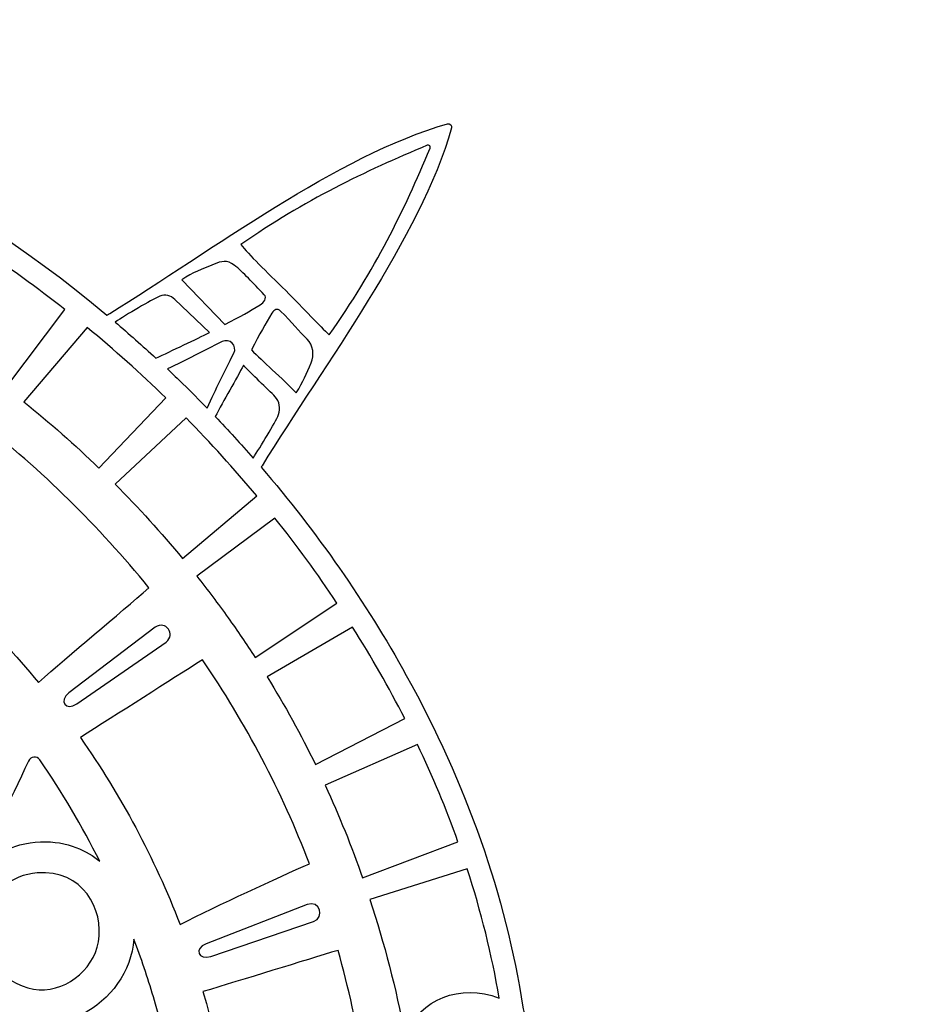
# Model space of a CAD drawing. Header units: millimetres. Extents: x -482 to 545, y -423 to 387.
# Tile 136 of 256: x 81 to 147, y 209 to 281. Entities that reach past the tile are written whole.
import ezdxf

# ---------------------------------------------------------------- set-up
doc = ezdxf.new("R2010")
doc.units = ezdxf.units.MM
doc.header["$MEASUREMENT"] = 0
doc.layers.add('Layer 1', color=7, linetype='Continuous')

msp = doc.modelspace()

# ---------------------------------------------------------------- linework, layer by layer
at = {"layer": 'Layer 1'}
for points, knots in [([(146.4829, 191.2513), (146.6272, 191.3448), (146.6318, 191.572), (146.4829, 191.6595), (146.4829, 191.6595), (139.2171, 195.7058), (127.7222, 197.2951), (119.3554, 199.2876), (119.3554, 199.2876), (118.073, 199.5793), (116.7618, 199.9536), (115.6569, 200.6676), (115.6569, 200.6676), (117.4969, 200.8144), (119.0319, 202.4414), (119.4923, 204.2349), (119.4923, 204.2349), (119.8754, 205.7265), (119.367, 207.2173), (118.1637, 208.2954), (118.1637, 208.2954), (118.1443, 208.4196), (118.121, 208.5512), (118.0917, 208.6976), (118.0917, 208.6976), (116.8517, 216.7755), (113.9984, 224.8957), (109.6106, 232.8325), (109.6106, 232.8325), (106.6638, 238.1637), (103.1272, 243.2296), (99.0548, 247.966), (99.0548, 247.966), (99.077, 248.0012), (99.0978, 248.0369), (99.12, 248.0722), (99.12, 248.0722), (103.6271, 255.3969), (110.6315, 264.6488), (112.908, 272.6477), (112.908, 272.6477), (112.9436, 272.816), (112.7867, 272.98), (112.6191, 272.9363), (112.6191, 272.9363), (104.6206, 270.6598), (95.3682, 263.6554), (88.0435, 259.1483), (88.0435, 259.1483), (87.9768, 259.1063), (87.907, 259.0668), (87.8396, 259.0252), (87.8396, 259.0252), (75.9602, 268.963), (62.3751, 275.3726), (48.8178, 277.3767), (48.8178, 277.3767), (47.7411, 279.1212), (45.9635, 279.9283), (44.1865, 279.4722), (44.1865, 279.4722), (42.3927, 279.0118), (40.7657, 277.4765), (40.6193, 275.6364), (40.6193, 275.6364), (39.9049, 276.7413), (39.5309, 278.0526), (39.2392, 279.3353), (39.2392, 279.3353), (37.2467, 287.7018), (35.6571, 299.1967), (31.6111, 306.4625), (31.6111, 306.4625), (31.5172, 306.6072), (31.29, 306.6117), (31.2026, 306.4625), (31.2026, 306.4625), (27.1565, 299.1967), (25.5669, 287.7018), (23.5744, 279.3353), (23.5744, 279.3353), (23.283, 278.0526), (22.9088, 276.7413), (22.1947, 275.6364), (22.1947, 275.6364), (22.048, 277.4765), (20.421, 279.0118), (18.6271, 279.4722), (18.6271, 279.4722), (16.847, 279.929), (15.0658, 279.1177), (13.9898, 277.3668), (13.9898, 277.3668), (0.4361, 275.3472), (-13.1423, 268.9252), (-25.0129, 258.979), (-25.0129, 258.979), (-25.0786, 259.0192), (-25.1449, 259.0587), (-25.2098, 259.0996), (-25.2098, 259.0996), (-32.5345, 263.6067), (-41.7865, 270.6111), (-49.7853, 272.8876), (-49.7853, 272.8876), (-49.9536, 272.9236), (-50.1177, 272.7666), (-50.0743, 272.599), (-50.0743, 272.599), (-47.7974, 264.6001), (-40.7934, 255.3482), (-36.2859, 248.0231), (-36.2859, 248.0231), (-36.2634, 247.9871), (-36.2419, 247.949), (-36.2193, 247.9123), (-36.2193, 247.9123), (-40.272, 243.1918), (-43.7924, 238.1432), (-46.7282, 232.8325), (-46.7282, 232.8325), (-50.7022, 225.6443), (-53.4172, 218.3058), (-54.8156, 210.9843), (-54.8156, 210.9843), (-54.9422, 210.3207), (-55.1035, 209.1689), (-55.2439, 208.2619), (-55.2439, 208.2619), (-56.4754, 207.1817), (-56.9968, 205.6736), (-56.6098, 204.1661), (-56.6098, 204.1661), (-56.1495, 202.3726), (-54.6142, 200.7456), (-52.7744, 200.5989), (-52.7744, 200.5989), (-53.879, 199.8848), (-55.1906, 199.5105), (-56.473, 199.2188), (-56.473, 199.2188), (-64.8397, 197.2263), (-76.3346, 195.637), (-83.6001, 191.591), (-83.6001, 191.591), (-83.7447, 191.4972), (-83.7493, 191.27), (-83.6001, 191.1825), (-83.6001, 191.1825), (-76.3346, 187.1365), (-64.8397, 185.5469), (-56.473, 183.5544), (-56.473, 183.5544), (-55.1906, 183.2626), (-53.879, 182.8887), (-52.7744, 182.1743), (-52.7744, 182.1743), (-54.6142, 182.0276), (-56.1495, 180.4006), (-56.6098, 178.607), (-56.6098, 178.607), (-56.9862, 177.1416), (-56.5005, 175.6769), (-55.3416, 174.6037), (-55.3416, 174.6037), (-55.3247, 174.3035), (-55.2823, 173.9084), (-55.2093, 173.3979), (-55.2093, 173.3979), (-53.9689, 165.32), (-51.1157, 157.1998), (-46.7282, 149.263), (-46.7282, 149.263), (-43.846, 144.0493), (-40.3997, 139.0892), (-36.4405, 134.4428), (-36.4405, 134.4428), (-40.9521, 127.171), (-47.7823, 118.0753), (-50.0256, 110.1943), (-50.0256, 110.1943), (-50.0612, 110.026), (-49.9042, 109.8623), (-49.7367, 109.9057), (-49.7367, 109.9057), (-41.8496, 112.1504), (-32.7451, 118.9904), (-25.4701, 123.5021), (-25.4701, 123.5021), (-13.2827, 113.1586), (0.742, 106.5437), (14.7074, 104.6228), (14.7074, 104.6228), (15.7791, 103.4749), (17.2371, 102.9955), (18.6959, 103.3698), (18.6959, 103.3698), (20.4898, 103.8305), (22.1168, 105.3658), (22.2635, 107.2052), (22.2635, 107.2052), (22.9775, 106.101), (23.3346, 104.7893), (23.6263, 103.5066), (23.6263, 103.5066), (25.6184, 95.1402), (27.2253, 83.6453), (31.2717, 76.3794), (31.2717, 76.3794), (31.3652, 76.2348), (31.5924, 76.2302), (31.6799, 76.3794), (31.6799, 76.3794), (35.7262, 83.6453), (37.3151, 95.1402), (39.3076, 103.5066), (39.3076, 103.5066), (39.5994, 104.7893), (39.974, 106.101), (40.6877, 107.2052), (40.6877, 107.2052), (40.8344, 105.3658), (42.4615, 103.8305), (44.2553, 103.3698), (44.2553, 103.3698), (45.7187, 102.9944), (47.1809, 103.4777), (48.2534, 104.6327), (48.2534, 104.6327), (62.2138, 106.5709), (76.229, 113.1982), (88.4062, 123.548), (88.4062, 123.548), (95.6801, 119.0363), (104.7825, 112.1987), (112.6678, 109.954), (112.6678, 109.954), (112.8364, 109.9184), (113.0001, 110.0754), (112.9567, 110.2429), (112.9567, 110.2429), (110.713, 118.1254), (103.8801, 127.2242), (99.3684, 134.4971), (99.3684, 134.4971), (103.3086, 139.1277), (106.7393, 144.069), (109.6106, 149.263), (109.6106, 149.263), (113.9984, 157.1998), (116.8517, 165.32), (118.0917, 173.3979), (118.0917, 173.3979), (118.1753, 173.9158), (118.2318, 174.3497), (118.2646, 174.711), (118.2646, 174.711), (119.3942, 175.7806), (119.8644, 177.2277), (119.4923, 178.6758), (119.4923, 178.6758), (119.0319, 180.4694), (117.4969, 182.0964), (115.6569, 182.2431), (115.6569, 182.2431), (116.7618, 182.9571), (118.073, 183.3314), (119.3554, 183.6235), (119.3554, 183.6235), (127.7222, 185.6157), (139.2171, 187.2053), (146.4829, 191.2513)], [0, 0, 0, 0, 0.0144928, 0.0144928, 0.0144928, 0.0144928, 0.0289855, 0.0289855, 0.0289855, 0.0289855, 0.0434783, 0.0434783, 0.0434783, 0.0434783, 0.057971, 0.057971, 0.057971, 0.057971, 0.0724638, 0.0724638, 0.0724638, 0.0724638, 0.0869565, 0.0869565, 0.0869565, 0.0869565, 0.1014493, 0.1014493, 0.1014493, 0.1014493, 0.115942, 0.115942, 0.115942, 0.115942, 0.1304348, 0.1304348, 0.1304348, 0.1304348, 0.1449275, 0.1449275, 0.1449275, 0.1449275, 0.1594203, 0.1594203, 0.1594203, 0.1594203, 0.173913, 0.173913, 0.173913, 0.173913, 0.1884058, 0.1884058, 0.1884058, 0.1884058, 0.2028986, 0.2028986, 0.2028986, 0.2028986, 0.2173913, 0.2173913, 0.2173913, 0.2173913, 0.2318841, 0.2318841, 0.2318841, 0.2318841, 0.2463768, 0.2463768, 0.2463768, 0.2463768, 0.2608696, 0.2608696, 0.2608696, 0.2608696, 0.2753623, 0.2753623, 0.2753623, 0.2753623, 0.2898551, 0.2898551, 0.2898551, 0.2898551, 0.3043478, 0.3043478, 0.3043478, 0.3043478, 0.3188406, 0.3188406, 0.3188406, 0.3188406, 0.3333333, 0.3333333, 0.3333333, 0.3333333, 0.3478261, 0.3478261, 0.3478261, 0.3478261, 0.3623188, 0.3623188, 0.3623188, 0.3623188, 0.3768116, 0.3768116, 0.3768116, 0.3768116, 0.3913043, 0.3913043, 0.3913043, 0.3913043, 0.4057971, 0.4057971, 0.4057971, 0.4057971, 0.4202899, 0.4202899, 0.4202899, 0.4202899, 0.4347826, 0.4347826, 0.4347826, 0.4347826, 0.4492754, 0.4492754, 0.4492754, 0.4492754, 0.4637681, 0.4637681, 0.4637681, 0.4637681, 0.4782609, 0.4782609, 0.4782609, 0.4782609, 0.4927536, 0.4927536, 0.4927536, 0.4927536, 0.5072464, 0.5072464, 0.5072464, 0.5072464, 0.5217391, 0.5217391, 0.5217391, 0.5217391, 0.5362319, 0.5362319, 0.5362319, 0.5362319, 0.5507246, 0.5507246, 0.5507246, 0.5507246, 0.5652174, 0.5652174, 0.5652174, 0.5652174, 0.5797101, 0.5797101, 0.5797101, 0.5797101, 0.5942029, 0.5942029, 0.5942029, 0.5942029, 0.6086957, 0.6086957, 0.6086957, 0.6086957, 0.6231884, 0.6231884, 0.6231884, 0.6231884, 0.6376812, 0.6376812, 0.6376812, 0.6376812, 0.6521739, 0.6521739, 0.6521739, 0.6521739, 0.6666667, 0.6666667, 0.6666667, 0.6666667, 0.6811594, 0.6811594, 0.6811594, 0.6811594, 0.6956522, 0.6956522, 0.6956522, 0.6956522, 0.7101449, 0.7101449, 0.7101449, 0.7101449, 0.7246377, 0.7246377, 0.7246377, 0.7246377, 0.7391304, 0.7391304, 0.7391304, 0.7391304, 0.7536232, 0.7536232, 0.7536232, 0.7536232, 0.7681159, 0.7681159, 0.7681159, 0.7681159, 0.7826087, 0.7826087, 0.7826087, 0.7826087, 0.7971014, 0.7971014, 0.7971014, 0.7971014, 0.8115942, 0.8115942, 0.8115942, 0.8115942, 0.826087, 0.826087, 0.826087, 0.826087, 0.8405797, 0.8405797, 0.8405797, 0.8405797, 0.8550725, 0.8550725, 0.8550725, 0.8550725, 0.8695652, 0.8695652, 0.8695652, 0.8695652, 0.884058, 0.884058, 0.884058, 0.884058, 0.8985507, 0.8985507, 0.8985507, 0.8985507, 0.9130435, 0.9130435, 0.9130435, 0.9130435, 0.9275362, 0.9275362, 0.9275362, 0.9275362, 0.942029, 0.942029, 0.942029, 0.942029, 0.9565217, 0.9565217, 0.9565217, 0.9565217, 0.9710145, 0.9710145, 0.9710145, 0.9710145, 1, 1, 1, 1]), ([(111.1307, 271.3742), (111.2754, 271.4211), (111.4034, 271.2994), (111.3456, 271.159), (111.3456, 271.159), (109.4271, 266.6029), (107.3627, 262.3484), (104.0064, 257.5926), (104.0064, 257.5926), (103.322, 258.2434), (102.2008, 259.4485), (100.8423, 260.805), (100.8423, 260.805), (99.4425, 262.2023), (98.1326, 263.4339), (97.5816, 264.1609), (97.5816, 264.1609), (102.2118, 267.3913), (106.6, 269.4664), (111.1307, 271.3742)], [0, 0, 0, 0, 0.1666667, 0.1666667, 0.1666667, 0.1666667, 0.3333333, 0.3333333, 0.3333333, 0.3333333, 0.5, 0.5, 0.5, 0.5, 0.6666667, 0.6666667, 0.6666667, 0.6666667, 1, 1, 1, 1]), ([(84.7821, 259.432), (84.7821, 259.432), (80.4842, 253.7438), (80.4842, 253.7438), (80.4842, 253.7438), (78.5605, 255.2216), (76.5701, 256.6115), (74.5177, 257.9069), (74.5177, 257.9069), (74.5177, 257.9069), (78.5658, 263.9069), (78.5658, 263.9069), (78.5658, 263.9069), (80.6916, 262.5099), (82.7674, 261.0156), (84.7821, 259.432)], [0, 0, 0, 0, 0.2, 0.2, 0.2, 0.2, 0.4, 0.4, 0.4, 0.4, 0.6, 0.6, 0.6, 0.6, 1, 1, 1, 1]), ([(95.6353, 262.7336), (96.1588, 262.9428), (96.5684, 263.0684), (97.0951, 262.6616), (97.0951, 262.6616), (97.7717, 262.1388), (98.4459, 261.3489), (99.2777, 260.5079), (99.2777, 260.5079), (99.4986, 260.285), (99.2559, 259.9258), (98.9853, 259.7664), (98.9853, 259.7664), (98.1862, 259.2951), (97.5869, 258.9546), (96.4075, 258.3355), (96.4075, 258.3355), (96.4075, 258.3355), (93.278, 261.5955), (93.278, 261.5955), (93.278, 261.5955), (94.1286, 262.1459), (94.6782, 262.3508), (95.6353, 262.7336)], [0, 0, 0, 0, 0.1428571, 0.1428571, 0.1428571, 0.1428571, 0.2857143, 0.2857143, 0.2857143, 0.2857143, 0.4285714, 0.4285714, 0.4285714, 0.4285714, 0.5714286, 0.5714286, 0.5714286, 0.5714286, 0.7142857, 0.7142857, 0.7142857, 0.7142857, 1, 1, 1, 1]), ([(91.6757, 260.401), (92.0659, 260.5679), (92.4825, 260.4677), (92.7764, 260.1615), (92.7764, 260.1615), (92.7764, 260.1615), (95.2882, 257.7644), (95.2882, 257.7644), (95.2882, 257.7644), (94.4143, 257.3135), (92.5005, 256.4175), (91.3999, 255.8918), (91.3999, 255.8918), (90.4241, 256.7935), (89.4359, 257.6716), (88.4344, 258.5236), (88.4344, 258.5236), (89.2405, 259.0368), (91.0513, 260.1329), (91.6757, 260.401)], [0, 0, 0, 0, 0.1666667, 0.1666667, 0.1666667, 0.1666667, 0.3333333, 0.3333333, 0.3333333, 0.3333333, 0.5, 0.5, 0.5, 0.5, 0.6666667, 0.6666667, 0.6666667, 0.6666667, 1, 1, 1, 1]), ([(102.6944, 255.5549), (102.3353, 254.7894), (102.1278, 254.1731), (101.6117, 253.3755), (101.6117, 253.3755), (101.1531, 253.8369), (100.4969, 254.456), (99.8588, 255.0582), (99.8588, 255.0582), (99.3211, 255.5652), (98.7715, 256.0834), (98.3432, 256.5046), (98.3432, 256.5046), (98.9528, 257.6649), (99.3709, 258.3944), (99.8348, 259.1801), (99.8348, 259.1801), (99.9896, 259.4422), (100.2458, 259.5392), (100.462, 259.3254), (100.462, 259.3254), (101.32, 258.4773), (101.8124, 257.8494), (102.4072, 257.2779), (102.4072, 257.2779), (102.832, 256.8697), (102.9445, 256.0883), (102.6944, 255.5549)], [0, 0, 0, 0, 0.125, 0.125, 0.125, 0.125, 0.25, 0.25, 0.25, 0.25, 0.375, 0.375, 0.375, 0.375, 0.5, 0.5, 0.5, 0.5, 0.625, 0.625, 0.625, 0.625, 0.75, 0.75, 0.75, 0.75, 1, 1, 1, 1]), ([(92.1118, 253.0216), (92.1118, 253.0216), (87.2551, 247.9046), (87.2551, 247.9046), (87.2551, 247.9046), (85.5085, 249.5919), (83.6871, 251.1967), (81.7962, 252.714), (81.7962, 252.714), (81.7962, 252.714), (86.4077, 258.1239), (86.4077, 258.1239), (86.4077, 258.1239), (88.3751, 256.5046), (90.2791, 254.8007), (92.1118, 253.0216)], [0, 0, 0, 0, 0.2, 0.2, 0.2, 0.2, 0.4, 0.4, 0.4, 0.4, 0.6, 0.6, 0.6, 0.6, 1, 1, 1, 1]), ([(92.2352, 255.1132), (93.6837, 255.7952), (94.7417, 256.3624), (96.2103, 257.1026), (96.2103, 257.1026), (96.7585, 257.3788), (97.342, 256.7953), (97.0655, 256.2474), (97.0655, 256.2474), (96.3483, 254.8275), (95.7948, 253.7381), (95.1245, 252.2603), (95.1245, 252.2603), (94.548, 252.853), (93.9656, 253.4421), (93.3715, 254.0232), (93.3715, 254.0232), (92.9948, 254.3908), (92.6155, 254.7531), (92.2352, 255.1132)], [0, 0, 0, 0, 0.1666667, 0.1666667, 0.1666667, 0.1666667, 0.3333333, 0.3333333, 0.3333333, 0.3333333, 0.5, 0.5, 0.5, 0.5, 0.6666667, 0.6666667, 0.6666667, 0.6666667, 1, 1, 1, 1]), ([(100.3149, 251.7982), (100.0605, 251.1459), (99.0019, 249.4579), (98.472, 248.6345), (98.472, 248.6345), (97.5798, 249.653), (96.6647, 250.6573), (95.7224, 251.644), (95.7224, 251.644), (96.2876, 252.7578), (97.2849, 254.4412), (97.7671, 255.3757), (97.7671, 255.3757), (98.2928, 254.825), (99.5494, 253.6164), (100.0757, 253.0904), (100.0757, 253.0904), (100.3862, 252.7796), (100.4744, 252.2074), (100.3149, 251.7982)], [0, 0, 0, 0, 0.1666667, 0.1666667, 0.1666667, 0.1666667, 0.3333333, 0.3333333, 0.3333333, 0.3333333, 0.5, 0.5, 0.5, 0.5, 0.6666667, 0.6666667, 0.6666667, 0.6666667, 1, 1, 1, 1]), ([(90.8904, 239.2009), (88.7473, 237.3093), (85.1077, 234.3156), (82.8563, 232.3115), (82.8563, 232.3115), (79.5603, 236.3102), (75.7912, 239.9032), (71.6369, 243.0204), (71.6369, 243.0204), (73.592, 245.329), (76.8481, 249.2035), (78.54, 251.3495), (78.54, 251.3495), (83.087, 247.7638), (87.242, 243.6854), (90.8904, 239.2009)], [0, 0, 0, 0, 0.2, 0.2, 0.2, 0.2, 0.4, 0.4, 0.4, 0.4, 0.6, 0.6, 0.6, 0.6, 1, 1, 1, 1]), ([(93.5913, 251.5537), (95.3834, 249.7341), (97.1, 247.8425), (98.7323, 245.8874), (98.7323, 245.8874), (98.7323, 245.8874), (93.3264, 241.3405), (93.3264, 241.3405), (93.3264, 241.3405), (91.7787, 243.2151), (90.1493, 245.0143), (88.4439, 246.7323), (88.4439, 246.7323), (88.4439, 246.7323), (93.5913, 251.5537), (93.5913, 251.5537)], [0, 0, 0, 0, 0.2, 0.2, 0.2, 0.2, 0.4, 0.4, 0.4, 0.4, 0.6, 0.6, 0.6, 0.6, 1, 1, 1, 1]), ([(100.0528, 244.2717), (101.6495, 242.2693), (103.1555, 240.2056), (104.5645, 238.0903), (104.5645, 238.0903), (104.5645, 238.0903), (98.6131, 234.1293), (98.6131, 234.1293), (98.6131, 234.1293), (97.9834, 235.1044), (97.3357, 236.0692), (96.658, 237.0161), (96.658, 237.0161), (95.9214, 238.0448), (95.1587, 239.0513), (94.3766, 240.0405), (94.3766, 240.0405), (94.3766, 240.0405), (100.0528, 244.2717), (100.0528, 244.2717)], [0, 0, 0, 0, 0.1666667, 0.1666667, 0.1666667, 0.1666667, 0.3333333, 0.3333333, 0.3333333, 0.3333333, 0.5, 0.5, 0.5, 0.5, 0.6666667, 0.6666667, 0.6666667, 0.6666667, 1, 1, 1, 1]), ([(85.0763, 231.5611), (85.0763, 231.5611), (91.3586, 236.3314), (91.3586, 236.3314), (91.3586, 236.3314), (92.1065, 236.8722), (92.8836, 235.8004), (92.1389, 235.2557), (92.1389, 235.2557), (92.1389, 235.2557), (85.6503, 230.7705), (85.6503, 230.7705), (85.6503, 230.7705), (84.8583, 230.2103), (84.2879, 230.9713), (85.0763, 231.5611)], [0, 0, 0, 0, 0.2, 0.2, 0.2, 0.2, 0.4, 0.4, 0.4, 0.4, 0.6, 0.6, 0.6, 0.6, 1, 1, 1, 1]), ([(109.4963, 229.6847), (109.4963, 229.6847), (103.0052, 226.3446), (103.0052, 226.3446), (103.0052, 226.3446), (101.9458, 228.5205), (100.7739, 230.6446), (99.5032, 232.7143), (99.5032, 232.7143), (99.5032, 232.7143), (105.7064, 236.3367), (105.7064, 236.3367), (105.7064, 236.3367), (107.0773, 234.1664), (108.3434, 231.9453), (109.4963, 229.6847)], [0, 0, 0, 0, 0.2, 0.2, 0.2, 0.2, 0.4, 0.4, 0.4, 0.4, 0.6, 0.6, 0.6, 0.6, 1, 1, 1, 1]), ([(93.1592, 214.7181), (91.2838, 219.567), (88.8404, 224.1189), (85.9096, 228.3018), (85.9096, 228.3018), (88.5028, 229.9764), (92.5753, 232.5506), (94.7932, 233.9667), (94.7932, 233.9667), (97.9361, 229.3449), (100.5597, 224.3725), (102.5639, 219.132), (102.5639, 219.132), (100.2676, 218.091), (95.9218, 216.1391), (93.1592, 214.7181)], [0, 0, 0, 0, 0.2, 0.2, 0.2, 0.2, 0.4, 0.4, 0.4, 0.4, 0.6, 0.6, 0.6, 0.6, 1, 1, 1, 1]), ([(110.4237, 227.8026), (111.5304, 225.4824), (112.5164, 223.1241), (113.3701, 220.7372), (113.3701, 220.7372), (113.3701, 220.7372), (106.4352, 218.1002), (106.4352, 218.1002), (106.4352, 218.1002), (105.6341, 220.3862), (104.7285, 222.6341), (103.7157, 224.8343), (103.7157, 224.8343), (103.7157, 224.8343), (110.4237, 227.8026), (110.4237, 227.8026)], [0, 0, 0, 0, 0.2, 0.2, 0.2, 0.2, 0.4, 0.4, 0.4, 0.4, 0.6, 0.6, 0.6, 0.6, 1, 1, 1, 1]), ([(87.314, 219.3116), (86.4437, 220.0567), (84.9969, 220.7933), (83.0108, 220.7336), (83.0108, 220.7336), (80.9682, 220.6723), (78.9725, 219.567), (77.7576, 217.8641), (77.7576, 217.8641), (79.2696, 220.7499), (80.7569, 223.6479), (82.1373, 226.6003), (82.1373, 226.6003), (82.2753, 226.9461), (82.7459, 226.9898), (82.9565, 226.6836), (82.9565, 226.6836), (84.5768, 224.3299), (86.0345, 221.865), (87.314, 219.3116)], [0, 0, 0, 0, 0.1666667, 0.1666667, 0.1666667, 0.1666667, 0.3333333, 0.3333333, 0.3333333, 0.3333333, 0.5, 0.5, 0.5, 0.5, 0.6666667, 0.6666667, 0.6666667, 0.6666667, 1, 1, 1, 1]), ([(82.5035, 210.0166), (80.1635, 210.4047), (78.6466, 212.6317), (79.0272, 214.9393), (79.0272, 214.9393), (79.3867, 217.1198), (80.8977, 218.3094), (82.76, 218.4628), (82.76, 218.4628), (86.0881, 218.7376), (87.6364, 215.7933), (87.2226, 213.4548), (87.2226, 213.4548), (86.8462, 211.3268), (84.6554, 209.6596), (82.5035, 210.0166)], [0, 0, 0, 0, 0.2, 0.2, 0.2, 0.2, 0.4, 0.4, 0.4, 0.4, 0.6, 0.6, 0.6, 0.6, 1, 1, 1, 1]), ([(116.3681, 209.3689), (113.4961, 210.4795), (110.6735, 209.2352), (109.4991, 206.74), (109.4991, 206.74), (108.862, 210.0565), (108.0174, 213.326), (106.9718, 216.5261), (106.9718, 216.5261), (106.9718, 216.5261), (114.0464, 218.7517), (114.0464, 218.7517), (114.0464, 218.7517), (115.0511, 215.6579), (115.8357, 212.5231), (116.3681, 209.3689)], [0, 0, 0, 0, 0.2, 0.2, 0.2, 0.2, 0.4, 0.4, 0.4, 0.4, 0.6, 0.6, 0.6, 0.6, 1, 1, 1, 1]), ([(102.869, 214.929), (102.869, 214.929), (95.3996, 212.3993), (95.3996, 212.3993), (95.3996, 212.3993), (94.4842, 212.0786), (94.1441, 212.9669), (95.0645, 213.3172), (95.0645, 213.3172), (95.0645, 213.3172), (102.4132, 216.1775), (102.4132, 216.1775), (102.4132, 216.1775), (103.2811, 216.4918), (103.7344, 215.2479), (102.869, 214.929)], [0, 0, 0, 0, 0.2, 0.2, 0.2, 0.2, 0.4, 0.4, 0.4, 0.4, 0.6, 0.6, 0.6, 0.6, 1, 1, 1, 1]), ([(86.0179, 208.179), (88.0725, 209.1978), (89.6317, 211.2919), (89.7982, 213.6481), (89.7982, 213.6481), (90.3218, 212.2659), (90.7962, 210.8647), (91.2146, 209.4465), (91.2146, 209.4465), (92.0253, 206.6959), (92.6494, 203.9001), (93.0533, 201.0755), (93.0533, 201.0755), (92.1206, 204.4487), (89.3178, 207.1291), (86.0179, 208.179)], [0, 0, 0, 0, 0.2, 0.2, 0.2, 0.2, 0.4, 0.4, 0.4, 0.4, 0.6, 0.6, 0.6, 0.6, 1, 1, 1, 1]), ([(104.6484, 212.8339), (106.1855, 207.3807), (107.0914, 201.7916), (107.3285, 196.1337), (107.3285, 196.1337), (107.363, 195.316), (106.6949, 194.6478), (105.8764, 194.6697), (105.8764, 194.6697), (103.6494, 194.7297), (101.3778, 194.3924), (99.1857, 194.0143), (99.1857, 194.0143), (98.2596, 193.8544), (97.4055, 194.5364), (97.348, 195.4748), (97.348, 195.4748), (97.0422, 200.4532), (96.1782, 205.2548), (94.8239, 209.8314), (94.8239, 209.8314), (97.6789, 210.6848), (102.2351, 212.1118), (104.6484, 212.8339)], [0, 0, 0, 0, 0.1428571, 0.1428571, 0.1428571, 0.1428571, 0.2857143, 0.2857143, 0.2857143, 0.2857143, 0.4285714, 0.4285714, 0.4285714, 0.4285714, 0.5714286, 0.5714286, 0.5714286, 0.5714286, 0.7142857, 0.7142857, 0.7142857, 0.7142857, 1, 1, 1, 1])]:
    msp.add_open_spline(points, degree=3, knots=knots, dxfattribs=at)

doc.saveas('drawing.dxf')
